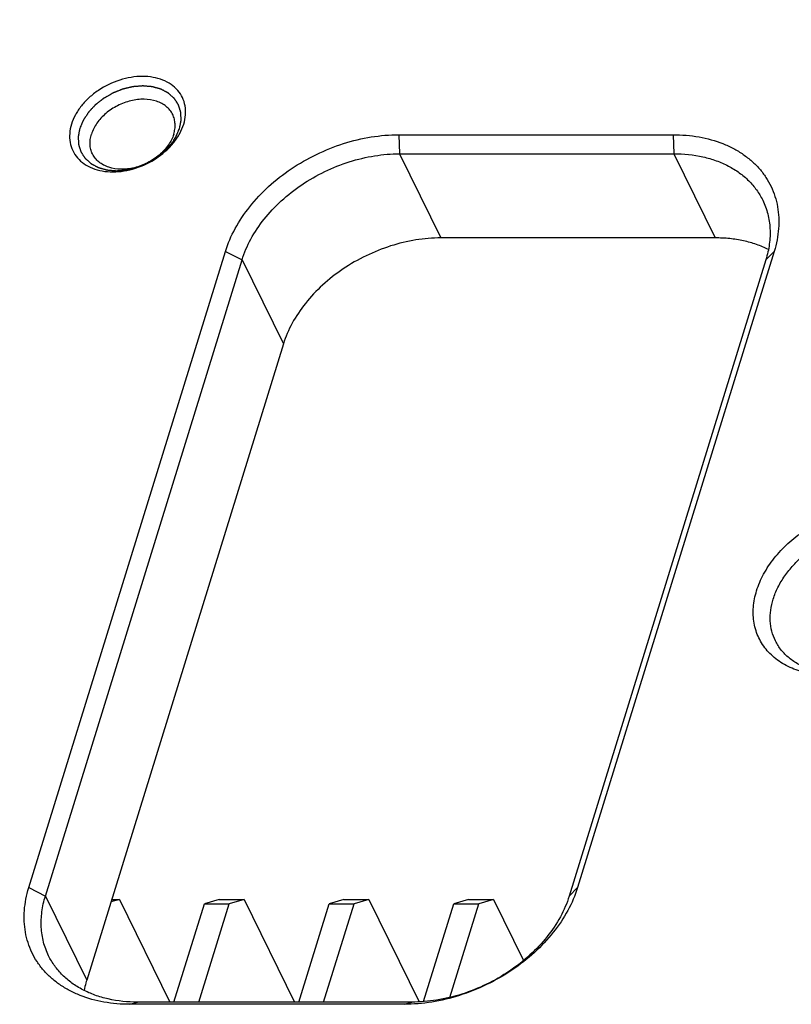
# Model space of a CAD drawing. Header units: millimetres. Extents: x 0 to 420, y 0 to 297.
# Tile 21 of 48: x 101 to 120, y 105 to 129. Entities that reach past the tile are written whole.
import ezdxf

# ---------------------------------------------------------------- set-up
doc = ezdxf.new("R2010")
doc.units = ezdxf.units.MM
doc.header["$LTSCALE"] = 23.1
doc.header["$PDMODE"] = 3
doc.header["$PDSIZE"] = 8
doc.layers.get('0').update_dxf_attribs({"linetype": 'CONTINUOUS'})
doc.layers.get('Defpoints').update_dxf_attribs({"linetype": 'CONTINUOUS'})
doc.layers.add('00_COMPONENTS', color=7, linetype='CONTINUOUS')
doc.layers.add('51__DRAFT_DIMS', color=7, linetype='CONTINUOUS')
doc.styles.get("Standard").update_dxf_attribs({"font": 'simfang.ttf'})
doc.dimstyles.new('DIMSTYLE_1', dxfattribs={"dimtxt": 4, "dimasz": 3, "dimexe": 2.5, "dimexo": 0.5, "dimgap": 1, "dimtad": 1, "dimlfac": 1.5, "dimdsep": 46, "dimtxsty": 'STANDARD', "dimblk": '_FILLED', "dimblk1": '_FILLED', "dimblk2": '_FILLED', "dimcen": 0.09, "dimclrt": 7, "dimazin": 2, "dimtp": 0.3, "dimtm": 0.3, "dimtfac": 1, "dimtofl": 0, "dimtmove": 0, "dimatfit": 3, "dimldrblk": '_FILLED', "dimfxl": 1, "dimtolj": 1, "dimarcsym": 0})

# ---------------------------------------------------------------- blocks, each defined once
blk = doc.blocks.new('_FILLED')
at = {"color": 0, "linetype": 'ByBlock'}
blk.add_solid([(0, 0), (-1, 0.1667), (-1, -0.1667)], dxfattribs=at)
blk = doc.blocks.new('*D9')
at = {"layer": '51__DRAFT_DIMS', "color": 0, "lineweight": -2}
for p, q in [((68.343, 126.514), (68.343, 149.048)), ((138.958, 126.514), (138.958, 149.048)), ((71.343, 146.548), (135.958, 146.548))]:
    blk.add_line(p, q, dxfattribs=at)
at = {"layer": 'Defpoints', "color": 0}
for p in [(138.958, 146.548), (68.343, 126.014), (138.958, 126.014)]:
    blk.add_point(p, dxfattribs=at)
at = {"layer": '51__DRAFT_DIMS', "color": 0, "linetype": 'ByBlock', "lineweight": -2, "xscale": 3, "yscale": 3, "zscale": 3, "rotation": 180}
blk.add_blockref('_FILLED', (68.343, 146.548), dxfattribs=at)
at = {"layer": '51__DRAFT_DIMS', "color": 0, "linetype": 'ByBlock', "lineweight": -2, "xscale": 3, "yscale": 3, "zscale": 3}
blk.add_blockref('_FILLED', (138.958, 146.548), dxfattribs=at)
at = {"layer": '51__DRAFT_DIMS', "color": 7, "insert": (103.65, 152.881), "char_height": 4, "attachment_point": 2, "line_spacing_factor": 0.9}
blk.add_mtext('\\A1;115{}{{\\H0.7x;}{}}', dxfattribs=at)
blk = doc.blocks.new('*D10')
at = {"layer": '51__DRAFT_DIMS', "color": 0, "lineweight": -2}
for p, q in [((82.138, 126.555), (82.138, 141.048)), ((125.121, 126.555), (125.121, 141.048)), ((85.138, 138.548), (122.121, 138.548))]:
    blk.add_line(p, q, dxfattribs=at)
at = {"layer": 'Defpoints', "color": 0}
for p in [(125.121, 138.548), (82.138, 126.055), (125.121, 126.055)]:
    blk.add_point(p, dxfattribs=at)
at = {"layer": '51__DRAFT_DIMS', "color": 0, "linetype": 'ByBlock', "lineweight": -2, "xscale": 3, "yscale": 3, "zscale": 3, "rotation": 180}
blk.add_blockref('_FILLED', (82.138, 138.548), dxfattribs=at)
at = {"layer": '51__DRAFT_DIMS', "color": 0, "linetype": 'ByBlock', "lineweight": -2, "xscale": 3, "yscale": 3, "zscale": 3}
blk.add_blockref('_FILLED', (125.121, 138.548), dxfattribs=at)
at = {"layer": '51__DRAFT_DIMS', "color": 7, "insert": (103.63, 144.881), "char_height": 4, "attachment_point": 2, "line_spacing_factor": 0.9}
blk.add_mtext('\\A1;70{}{{\\H0.7x;}{}}', dxfattribs=at)

msp = doc.modelspace()

# ---------------------------------------------------------------- linework, layer by layer
at = {"layer": '00_COMPONENTS', "color": 7}
for p, q in [((110.202, 126.0013), (110.223, 125.533)), ((110.202, 126.0013), (116.9564, 126.0013)), ((116.9564, 126.0013), (116.9774, 125.533)), ((110.223, 125.533), (111.2398, 123.461)), ((110.223, 125.533), (116.9774, 125.533)), ((116.9774, 125.533), (117.9942, 123.461)), ((117.9942, 123.461), (111.2398, 123.461)), ((101.0959, 107.4626), (105.9372, 123.1291)), ((101.5046, 107.2554), (106.3459, 122.9219)), ((105.9372, 123.1291), (106.3459, 122.9219)), ((106.3459, 122.9219), (107.3627, 120.8499)), ((119.2407, 122.9219), (114.3994, 107.2554)), ((119.4461, 123.1291), (114.6048, 107.4626)), ((119.4461, 123.1291), (119.2407, 122.9219)), ((107.3627, 120.8499), (102.5214, 105.1833)), ((101.0959, 107.4626), (101.5046, 107.2554)), ((114.6048, 107.4626), (114.3994, 107.2554)), ((101.5046, 107.2554), (102.5214, 105.1833)), ((103.3263, 107.1728), (103.1171, 107.111)), ((103.1362, 107.1728), (103.3263, 107.1728)), ((103.3263, 107.1728), (104.5671, 104.6443)), ((105.7824, 107.1728), (105.4177, 107.065)), ((105.7824, 107.1728), (106.3965, 107.1728)), ((106.3965, 107.1728), (106.0317, 107.065)), ((106.3965, 107.1728), (107.6373, 104.6443)), ((108.8527, 107.1728), (108.4879, 107.065)), ((108.8527, 107.1728), (109.4667, 107.1728)), ((109.4667, 107.1728), (109.102, 107.065)), ((109.4667, 107.1728), (110.7052, 104.649)), ((111.9229, 107.1728), (111.5581, 107.065)), ((111.9229, 107.1728), (112.5369, 107.1728)), ((112.5369, 107.1728), (112.1722, 107.065)), ((112.5369, 107.1728), (113.2756, 105.6676)), ((104.6696, 104.6443), (105.4177, 107.065)), ((105.2837, 104.6443), (106.0317, 107.065)), ((105.4177, 107.065), (106.0317, 107.065)), ((107.7399, 104.6443), (108.4879, 107.065)), ((108.3539, 104.6443), (109.102, 107.065)), ((108.4879, 107.065), (109.102, 107.065)), ((110.8136, 104.6558), (111.5581, 107.065)), ((111.4598, 104.7598), (112.1722, 107.065)), ((111.5581, 107.065), (112.1722, 107.065)), ((103.5855, 104.5904), (103.7679, 104.6443)), ((110.34, 104.5904), (103.5855, 104.5904)), ((110.5223, 104.6443), (103.7679, 104.6443)), ((110.34, 104.5904), (110.5223, 104.6443))]:
    msp.add_line(p, q, dxfattribs=at)
for points, knots in [([(104.9098, 126.2624), (104.9328, 126.3368), (104.9629, 126.4866), (104.9536, 126.7112), (104.8877, 126.9194), (104.7677, 127.1014), (104.5994, 127.2494), (104.3906, 127.3578), (104.15, 127.4236), (103.8866, 127.4449), (103.6102, 127.4213), (103.2364, 127.3312), (102.8823, 127.1599), (102.5789, 126.9228), (102.3878, 126.7203), (102.2396, 126.5002), (102.1712, 126.3417), (102.1466, 126.2624)], [0, 0, 0, 0, 0.0572968, 0.1114527, 0.1637888, 0.2160482, 0.2699927, 0.3269903, 0.3877821, 0.4524557, 0.5205418, 0.5911519, 0.7347841, 0.8055559, 0.8738927, 0.9388775, 1, 1, 1, 1]), ([(104.8072, 126.1588), (104.8104, 126.1757), (104.8153, 126.2011), (104.8219, 126.2349), (104.8268, 126.2602), (104.8309, 126.2814), (104.8342, 126.2983), (104.8366, 126.311), (104.8391, 126.3236), (104.8411, 126.3342), (104.8428, 126.3427), (104.8438, 126.3479), (104.8446, 126.3522), (104.8452, 126.3553), (104.8457, 126.358), (104.8461, 126.3598), (104.8463, 126.3609), (104.8465, 126.3617), (104.8464, 126.3624), (104.8464, 126.3635), (104.8463, 126.3652), (104.8462, 126.3678), (104.846, 126.3708), (104.8459, 126.3749), (104.8456, 126.38), (104.8452, 126.3881), (104.8448, 126.3983), (104.8442, 126.4105), (104.8437, 126.4227), (104.8429, 126.4389), (104.842, 126.4592), (104.841, 126.4796), (104.8403, 126.4958), (104.8397, 126.508), (104.8392, 126.5202), (104.8387, 126.5304), (104.8383, 126.5385), (104.8381, 126.5436), (104.8379, 126.5477), (104.8378, 126.5507), (104.8376, 126.5533), (104.8376, 126.555), (104.8375, 126.556), (104.8375, 126.5568), (104.8373, 126.5575), (104.837, 126.5585), (104.8364, 126.5601), (104.8357, 126.5624), (104.8348, 126.5652), (104.8336, 126.569), (104.8322, 126.5737), (104.8298, 126.5812), (104.8268, 126.5906), (104.8233, 126.6018), (104.8197, 126.6131), (104.815, 126.6281), (104.809, 126.6468), (104.8031, 126.6655), (104.7984, 126.6805), (104.7948, 126.6918), (104.7913, 126.703), (104.7883, 126.7124), (104.7859, 126.7199), (104.7844, 126.7246), (104.7832, 126.7284), (104.7824, 126.7312), (104.7816, 126.7335), (104.7811, 126.7352), (104.7808, 126.7361), (104.7806, 126.7368), (104.7802, 126.7374), (104.7796, 126.7383), (104.7787, 126.7397), (104.7773, 126.7418), (104.7757, 126.7443), (104.7735, 126.7477), (104.7707, 126.7518), (104.7664, 126.7585), (104.7609, 126.7669), (104.7544, 126.7769), (104.7478, 126.787), (104.7391, 126.8003), (104.7281, 126.8171), (104.7172, 126.8338), (104.7085, 126.8472), (104.7019, 126.8572), (104.6954, 126.8672), (104.6899, 126.8756), (104.6855, 126.8823), (104.6828, 126.8865), (104.6806, 126.8898), (104.679, 126.8923), (104.6776, 126.8944), (104.6766, 126.8959), (104.6761, 126.8967), (104.6757, 126.8974), (104.6751, 126.8978), (104.6744, 126.8985), (104.673, 126.8997), (104.6711, 126.9014), (104.6689, 126.9034), (104.6659, 126.9061), (104.6621, 126.9095), (104.656, 126.9149), (104.6485, 126.9216), (104.6394, 126.9297), (104.6303, 126.9378), (104.6182, 126.9485), (104.6031, 126.962), (104.5879, 126.9755), (104.5758, 126.9863), (104.5668, 126.9944), (104.5577, 127.0025), (104.5501, 127.0092), (104.5441, 127.0146), (104.5403, 127.018), (104.5373, 127.0207), (104.535, 127.0227), (104.5331, 127.0244), (104.5318, 127.0255), (104.531, 127.0262), (104.5305, 127.0268), (104.5297, 127.0271), (104.5288, 127.0276), (104.5271, 127.0285), (104.5248, 127.0297), (104.522, 127.0312), (104.5182, 127.0332), (104.5134, 127.0357), (104.5059, 127.0398), (104.4964, 127.0448), (104.4851, 127.0508), (104.4737, 127.0568), (104.4586, 127.0648), (104.4397, 127.0749), (104.4208, 127.0849), (104.4057, 127.0929), (104.3944, 127.099), (104.383, 127.105), (104.3736, 127.11), (104.366, 127.114), (104.3613, 127.1165), (104.3575, 127.1185), (104.3547, 127.12), (104.3523, 127.1213), (104.3507, 127.1222), (104.3497, 127.1227), (104.349, 127.1231), (104.3482, 127.1233), (104.3471, 127.1236), (104.3451, 127.1241), (104.3424, 127.1249), (104.3391, 127.1258), (104.3347, 127.1271), (104.3292, 127.1286), (104.3204, 127.1311), (104.3095, 127.1342), (104.2963, 127.1379), (104.2831, 127.1417), (104.2656, 127.1466), (104.2436, 127.1528), (104.2216, 127.159), (104.2041, 127.164), (104.1909, 127.1677), (104.1777, 127.1715), (104.1667, 127.1746), (104.158, 127.177), (104.1525, 127.1786), (104.1481, 127.1798), (104.1448, 127.1808), (104.142, 127.1815), (104.1401, 127.1821), (104.139, 127.1824), (104.1382, 127.1827), (104.1373, 127.1827), (104.1361, 127.1828), (104.1339, 127.183), (104.1308, 127.1833), (104.1271, 127.1836), (104.1222, 127.184), (104.116, 127.1846), (104.1062, 127.1854), (104.0939, 127.1865), (104.0791, 127.1878), (104.0643, 127.1891), (104.0446, 127.1908), (104.02, 127.1929), (103.9954, 127.1951), (103.9757, 127.1968), (103.9609, 127.1981), (103.9462, 127.1994), (103.9338, 127.2005), (103.924, 127.2013), (103.9178, 127.2018), (103.9129, 127.2023), (103.9092, 127.2026), (103.9061, 127.2029), (103.904, 127.2031), (103.9028, 127.2032), (103.9018, 127.2033), (103.9009, 127.2032), (103.8996, 127.2031), (103.8974, 127.2029), (103.8942, 127.2026), (103.8904, 127.2023), (103.8853, 127.2019), (103.8789, 127.2014), (103.8687, 127.2005), (103.856, 127.1995), (103.8407, 127.1983), (103.8254, 127.197), (103.805, 127.1954), (103.7795, 127.1933), (103.754, 127.1912), (103.7336, 127.1896), (103.7183, 127.1883), (103.703, 127.1871), (103.6903, 127.186), (103.6801, 127.1852), (103.6737, 127.1847), (103.6686, 127.1843), (103.6648, 127.184), (103.6616, 127.1837), (103.6594, 127.1835), (103.6581, 127.1834), (103.6572, 127.1834), (103.6562, 127.1831), (103.6549, 127.1828), (103.6526, 127.1823), (103.6494, 127.1815), (103.6455, 127.1806), (103.6404, 127.1794), (103.6339, 127.1778), (103.6236, 127.1754), (103.6107, 127.1723), (103.5952, 127.1686), (103.5798, 127.1649), (103.5591, 127.16), (103.5333, 127.1539), (103.5075, 127.1478), (103.4869, 127.1428), (103.4714, 127.1392), (103.4559, 127.1355), (103.443, 127.1324), (103.4327, 127.13), (103.4263, 127.1284), (103.4211, 127.1272), (103.4172, 127.1263), (103.414, 127.1255), (103.4117, 127.125), (103.4105, 127.1247), (103.4095, 127.1245), (103.4086, 127.1241), (103.4073, 127.1236), (103.4051, 127.1227), (103.402, 127.1214), (103.3982, 127.1199), (103.3932, 127.118), (103.3869, 127.1155), (103.3768, 127.1115), (103.3643, 127.1065), (103.3492, 127.1005), (103.3341, 127.0945), (103.314, 127.0866), (103.2889, 127.0766), (103.2638, 127.0666), (103.2437, 127.0586), (103.2286, 127.0527), (103.2135, 127.0467), (103.201, 127.0417), (103.1909, 127.0377), (103.1846, 127.0352), (103.1796, 127.0332), (103.1758, 127.0317), (103.1727, 127.0305), (103.1705, 127.0296), (103.1692, 127.0291), (103.1683, 127.0288), (103.1674, 127.0282), (103.1662, 127.0275), (103.1641, 127.0263), (103.1611, 127.0246), (103.1575, 127.0226), (103.1528, 127.0198), (103.1468, 127.0164), (103.1372, 127.0109), (103.1253, 127.0041), (103.111, 126.9959), (103.0966, 126.9877), (103.0775, 126.9767), (103.0536, 126.963), (103.0297, 126.9493), (103.0106, 126.9384), (102.9963, 126.9302), (102.9819, 126.922), (102.97, 126.9151), (102.9604, 126.9097), (102.9544, 126.9062), (102.9497, 126.9035), (102.9461, 126.9014), (102.9431, 126.8997), (102.941, 126.8985), (102.9398, 126.8978), (102.9389, 126.8974), (102.9381, 126.8967), (102.9371, 126.8959), (102.9353, 126.8945), (102.9326, 126.8924), (102.9295, 126.89), (102.9253, 126.8867), (102.9201, 126.8826), (102.9117, 126.876), (102.9013, 126.8678), (102.8887, 126.858), (102.8762, 126.8481), (102.8594, 126.835), (102.8385, 126.8186), (102.8176, 126.8022), (102.8009, 126.789), (102.7883, 126.7792), (102.7758, 126.7694), (102.7653, 126.7612), (102.7569, 126.7546), (102.7517, 126.7505), (102.7475, 126.7472), (102.7444, 126.7447), (102.7418, 126.7427), (102.7399, 126.7413), (102.7389, 126.7404), (102.7381, 126.7398), (102.7375, 126.7391), (102.7366, 126.7382), (102.735, 126.7365), (102.7328, 126.7342), (102.7302, 126.7314), (102.7267, 126.7277), (102.7223, 126.723), (102.7153, 126.7155), (102.7065, 126.7061), (102.6959, 126.6949), (102.6854, 126.6837), (102.6713, 126.6687), (102.6537, 126.65), (102.6361, 126.6313), (102.6221, 126.6163), (102.6115, 126.6051), (102.601, 126.5939), (102.5922, 126.5845), (102.5852, 126.577), (102.5808, 126.5723), (102.5772, 126.5686), (102.5746, 126.5658), (102.5724, 126.5635), (102.5709, 126.5618), (102.57, 126.5609), (102.5693, 126.5602), (102.5688, 126.5594), (102.5681, 126.5584), (102.567, 126.5566), (102.5653, 126.5541), (102.5632, 126.551), (102.5605, 126.547), (102.5571, 126.5419), (102.5517, 126.5338), (102.5449, 126.5236), (102.5368, 126.5114), (102.5286, 126.4993), (102.5178, 126.483), (102.5042, 126.4627), (102.4906, 126.4424), (102.4797, 126.4262), (102.4716, 126.414), (102.4635, 126.4018), (102.4567, 126.3916), (102.4512, 126.3835), (102.4478, 126.3784), (102.4451, 126.3744), (102.4431, 126.3713), (102.4414, 126.3688), (102.4402, 126.367), (102.4395, 126.366), (102.439, 126.3653), (102.4387, 126.3644), (102.4382, 126.3634), (102.4374, 126.3615), (102.4363, 126.3588), (102.4349, 126.3556), (102.4331, 126.3513), (102.4308, 126.3459), (102.4271, 126.3373), (102.4225, 126.3265), (102.417, 126.3136), (102.4115, 126.3007), (102.4042, 126.2835), (102.395, 126.262), (102.384, 126.2362), (102.3693, 126.2018), (102.3583, 126.176), (102.351, 126.1588)], [0, 0, 0, 0, 0.015625, 0.0234375, 0.03125, 0.0390625, 0.0429688, 0.046875, 0.0507812, 0.0546875, 0.0566406, 0.0585938, 0.0595703, 0.0605469, 0.0615234, 0.0620117, 0.0622559, 0.0625, 0.0627441, 0.0629883, 0.0634766, 0.0644531, 0.0654297, 0.0664062, 0.0683594, 0.0703125, 0.0742188, 0.078125, 0.0820312, 0.0859375, 0.09375, 0.1015625, 0.1054688, 0.109375, 0.1132812, 0.1171875, 0.1191406, 0.1210938, 0.1220703, 0.1230469, 0.1240234, 0.1245117, 0.1247559, 0.125, 0.1252441, 0.1254883, 0.1259766, 0.1269531, 0.1279297, 0.1289062, 0.1308594, 0.1328125, 0.1367188, 0.140625, 0.1445312, 0.1484375, 0.15625, 0.1640625, 0.1679688, 0.171875, 0.1757812, 0.1796875, 0.1816406, 0.1835938, 0.1845703, 0.1855469, 0.1865234, 0.1870117, 0.1872559, 0.1875, 0.1877441, 0.1879883, 0.1884766, 0.1894531, 0.1904297, 0.1914062, 0.1933594, 0.1953125, 0.1992188, 0.203125, 0.2070312, 0.2109375, 0.21875, 0.2265625, 0.2304688, 0.234375, 0.2382812, 0.2421875, 0.2441406, 0.2460938, 0.2470703, 0.2480469, 0.2490234, 0.2495117, 0.2497559, 0.25, 0.2502441, 0.2504883, 0.2509766, 0.2519531, 0.2529297, 0.2539062, 0.2558594, 0.2578125, 0.2617188, 0.265625, 0.2695312, 0.2734375, 0.28125, 0.2890625, 0.2929688, 0.296875, 0.3007812, 0.3046875, 0.3066406, 0.3085938, 0.3095703, 0.3105469, 0.3115234, 0.3120117, 0.3122559, 0.3125, 0.3127441, 0.3129883, 0.3134766, 0.3144531, 0.3154297, 0.3164062, 0.3183594, 0.3203125, 0.3242188, 0.328125, 0.3320312, 0.3359375, 0.34375, 0.3515625, 0.3554688, 0.359375, 0.3632812, 0.3671875, 0.3691406, 0.3710938, 0.3720703, 0.3730469, 0.3740234, 0.3745117, 0.3747559, 0.375, 0.3752441, 0.3754883, 0.3759766, 0.3769531, 0.3779297, 0.3789062, 0.3808594, 0.3828125, 0.3867188, 0.390625, 0.3945312, 0.3984375, 0.40625, 0.4140625, 0.4179688, 0.421875, 0.4257812, 0.4296875, 0.4316406, 0.4335938, 0.4345703, 0.4355469, 0.4365234, 0.4370117, 0.4372559, 0.4375, 0.4377441, 0.4379883, 0.4384766, 0.4394531, 0.4404297, 0.4414062, 0.4433594, 0.4453125, 0.4492188, 0.453125, 0.4570312, 0.4609375, 0.46875, 0.4765625, 0.4804688, 0.484375, 0.4882812, 0.4921875, 0.4941406, 0.4960938, 0.4970703, 0.4980469, 0.4990234, 0.4995117, 0.4997559, 0.5, 0.5002441, 0.5004883, 0.5009766, 0.5019531, 0.5029297, 0.5039062, 0.5058594, 0.5078125, 0.5117188, 0.515625, 0.5195312, 0.5234375, 0.53125, 0.5390625, 0.5429688, 0.546875, 0.5507812, 0.5546875, 0.5566406, 0.5585938, 0.5595703, 0.5605469, 0.5615234, 0.5620117, 0.5622559, 0.5625, 0.5627441, 0.5629883, 0.5634766, 0.5644531, 0.5654297, 0.5664062, 0.5683594, 0.5703125, 0.5742188, 0.578125, 0.5820312, 0.5859375, 0.59375, 0.6015625, 0.6054688, 0.609375, 0.6132812, 0.6171875, 0.6191406, 0.6210938, 0.6220703, 0.6230469, 0.6240234, 0.6245117, 0.6247559, 0.625, 0.6252441, 0.6254883, 0.6259766, 0.6269531, 0.6279297, 0.6289062, 0.6308594, 0.6328125, 0.6367188, 0.640625, 0.6445312, 0.6484375, 0.65625, 0.6640625, 0.6679688, 0.671875, 0.6757812, 0.6796875, 0.6816406, 0.6835938, 0.6845703, 0.6855469, 0.6865234, 0.6870117, 0.6872559, 0.6875, 0.6877441, 0.6879883, 0.6884766, 0.6894531, 0.6904297, 0.6914062, 0.6933594, 0.6953125, 0.6992188, 0.703125, 0.7070312, 0.7109375, 0.71875, 0.7265625, 0.7304688, 0.734375, 0.7382812, 0.7421875, 0.7441406, 0.7460938, 0.7470703, 0.7480469, 0.7490234, 0.7495117, 0.7497559, 0.75, 0.7502441, 0.7504883, 0.7509766, 0.7519531, 0.7529297, 0.7539062, 0.7558594, 0.7578125, 0.7617188, 0.765625, 0.7695312, 0.7734375, 0.78125, 0.7890625, 0.7929688, 0.796875, 0.8007812, 0.8046875, 0.8066406, 0.8085938, 0.8095703, 0.8105469, 0.8115234, 0.8120117, 0.8122559, 0.8125, 0.8127441, 0.8129883, 0.8134766, 0.8144531, 0.8154297, 0.8164062, 0.8183594, 0.8203125, 0.8242188, 0.828125, 0.8320312, 0.8359375, 0.84375, 0.8515625, 0.8554688, 0.859375, 0.8632812, 0.8671875, 0.8691406, 0.8710938, 0.8720703, 0.8730469, 0.8740234, 0.8745117, 0.8747559, 0.875, 0.8752441, 0.8754883, 0.8759766, 0.8769531, 0.8779297, 0.8789062, 0.8808594, 0.8828125, 0.8867188, 0.890625, 0.8945312, 0.8984375, 0.90625, 0.9140625, 0.9179688, 0.921875, 0.9257812, 0.9296875, 0.9316406, 0.9335938, 0.9345703, 0.9355469, 0.9365234, 0.9370117, 0.9372559, 0.9375, 0.9377441, 0.9379883, 0.9384766, 0.9394531, 0.9404297, 0.9414062, 0.9433594, 0.9453125, 0.9492188, 0.953125, 0.9570312, 0.9609375, 0.96875, 0.9765625, 0.984375, 1, 1, 1, 1]), ([(104.6378, 126.4984), (104.6192, 126.5362), (104.5729, 126.6088), (104.4804, 126.7014), (104.3669, 126.7763), (104.1877, 126.8517), (103.9831, 126.8816), (103.7707, 126.8703), (103.5474, 126.8299), (103.2759, 126.7285), (103.0342, 126.5693), (102.8712, 126.4132), (102.7389, 126.2495), (102.6667, 126.1096), (102.6371, 126.0138)], [0, 0, 0, 0, 0.0507461, 0.1026299, 0.156609, 0.2133398, 0.3356261, 0.4012077, 0.4690088, 0.6081778, 0.7469379, 0.8142557, 0.8792088, 1, 1, 1, 1]), ([(104.6634, 126.0138), (104.6763, 126.0556), (104.6953, 126.1395), (104.701, 126.266), (104.683, 126.3872), (104.6552, 126.4628), (104.6378, 126.4984)], [0, 0, 0, 0, 0.264426, 0.5170839, 0.7609157, 1, 1, 1, 1]), ([(102.1466, 126.2624), (102.1237, 126.1881), (102.0936, 126.0382), (102.1029, 125.8136), (102.1688, 125.6055), (102.2888, 125.4234), (102.4571, 125.2755), (102.6658, 125.167), (102.9065, 125.1012), (103.1698, 125.0799), (103.4463, 125.1035), (103.8201, 125.1936), (104.1742, 125.3649), (104.4776, 125.6021), (104.6687, 125.8045), (104.8168, 126.0246), (104.8853, 126.1831), (104.9098, 126.2624)], [0, 0, 0, 0, 0.0572968, 0.1114527, 0.1637888, 0.2160482, 0.2699927, 0.3269903, 0.3877821, 0.4524557, 0.5205418, 0.5911519, 0.7347841, 0.8055559, 0.8738927, 0.9388775, 1, 1, 1, 1]), ([(102.351, 126.1588), (102.3477, 126.1419), (102.3428, 126.1165), (102.3363, 126.0827), (102.3313, 126.0574), (102.3273, 126.0362), (102.324, 126.0193), (102.3215, 126.0067), (102.3191, 125.994), (102.317, 125.9834), (102.3154, 125.975), (102.3144, 125.9697), (102.3135, 125.9655), (102.3129, 125.9623), (102.3124, 125.9596), (102.312, 125.9578), (102.3119, 125.9567), (102.3116, 125.9559), (102.3117, 125.9552), (102.3118, 125.9542), (102.3119, 125.9524), (102.312, 125.9498), (102.3121, 125.9468), (102.3123, 125.9427), (102.3125, 125.9376), (102.3129, 125.9295), (102.3134, 125.9194), (102.3139, 125.9072), (102.3145, 125.895), (102.3152, 125.8787), (102.3162, 125.8584), (102.3171, 125.838), (102.3179, 125.8218), (102.3184, 125.8096), (102.319, 125.7974), (102.3195, 125.7872), (102.3198, 125.7791), (102.3201, 125.774), (102.3202, 125.77), (102.3204, 125.7669), (102.3205, 125.7644), (102.3206, 125.7626), (102.3206, 125.7616), (102.3206, 125.7608), (102.3209, 125.7601), (102.3212, 125.7592), (102.3217, 125.7575), (102.3224, 125.7552), (102.3233, 125.7524), (102.3245, 125.7486), (102.326, 125.7439), (102.3284, 125.7364), (102.3313, 125.7271), (102.3349, 125.7158), (102.3384, 125.7046), (102.3432, 125.6896), (102.3491, 125.6708), (102.355, 125.6521), (102.3598, 125.6371), (102.3633, 125.6258), (102.3669, 125.6146), (102.3699, 125.6052), (102.3722, 125.5977), (102.3737, 125.593), (102.3749, 125.5893), (102.3758, 125.5864), (102.3765, 125.5841), (102.377, 125.5825), (102.3774, 125.5815), (102.3775, 125.5808), (102.378, 125.5802), (102.3785, 125.5794), (102.3795, 125.5779), (102.3808, 125.5758), (102.3825, 125.5733), (102.3847, 125.57), (102.3874, 125.5658), (102.3918, 125.5591), (102.3972, 125.5507), (102.4038, 125.5407), (102.4104, 125.5307), (102.4191, 125.5173), (102.43, 125.5006), (102.4409, 125.4838), (102.4497, 125.4704), (102.4562, 125.4604), (102.4628, 125.4504), (102.4683, 125.442), (102.4726, 125.4353), (102.4754, 125.4311), (102.4776, 125.4278), (102.4792, 125.4253), (102.4806, 125.4232), (102.4815, 125.4217), (102.4821, 125.4209), (102.4824, 125.4202), (102.483, 125.4198), (102.4838, 125.4191), (102.4851, 125.4179), (102.487, 125.4162), (102.4893, 125.4142), (102.4923, 125.4115), (102.4961, 125.4081), (102.5021, 125.4028), (102.5097, 125.396), (102.5188, 125.3879), (102.5279, 125.3798), (102.54, 125.3691), (102.5551, 125.3556), (102.5702, 125.3421), (102.5823, 125.3313), (102.5914, 125.3232), (102.6005, 125.3152), (102.608, 125.3084), (102.6141, 125.303), (102.6179, 125.2997), (102.6209, 125.297), (102.6232, 125.2949), (102.6251, 125.2933), (102.6264, 125.2921), (102.6271, 125.2914), (102.6277, 125.2909), (102.6284, 125.2905), (102.6293, 125.29), (102.631, 125.2891), (102.6334, 125.2879), (102.6362, 125.2864), (102.64, 125.2844), (102.6447, 125.2819), (102.6523, 125.2779), (102.6617, 125.2728), (102.6731, 125.2668), (102.6844, 125.2608), (102.6995, 125.2528), (102.7184, 125.2427), (102.7373, 125.2327), (102.7525, 125.2247), (102.7638, 125.2187), (102.7751, 125.2126), (102.7846, 125.2076), (102.7921, 125.2036), (102.7969, 125.2011), (102.8007, 125.1991), (102.8035, 125.1976), (102.8059, 125.1963), (102.8075, 125.1954), (102.8085, 125.195), (102.8091, 125.1945), (102.81, 125.1944), (102.8111, 125.194), (102.813, 125.1935), (102.8157, 125.1927), (102.819, 125.1918), (102.8234, 125.1905), (102.8289, 125.189), (102.8377, 125.1865), (102.8487, 125.1834), (102.8619, 125.1797), (102.875, 125.1759), (102.8926, 125.171), (102.9146, 125.1648), (102.9365, 125.1586), (102.9541, 125.1536), (102.9673, 125.1499), (102.9804, 125.1462), (102.9914, 125.143), (103.0002, 125.1406), (103.0057, 125.139), (103.0101, 125.1378), (103.0134, 125.1368), (103.0161, 125.1361), (103.018, 125.1355), (103.0191, 125.1352), (103.0199, 125.1349), (103.0209, 125.1349), (103.0221, 125.1348), (103.0243, 125.1346), (103.0273, 125.1343), (103.031, 125.134), (103.036, 125.1336), (103.0421, 125.133), (103.052, 125.1322), (103.0643, 125.1311), (103.079, 125.1298), (103.0938, 125.1285), (103.1135, 125.1268), (103.1381, 125.1247), (103.1628, 125.1225), (103.1825, 125.1208), (103.1972, 125.1195), (103.212, 125.1182), (103.2243, 125.1172), (103.2342, 125.1163), (103.2403, 125.1158), (103.2452, 125.1153), (103.2489, 125.115), (103.252, 125.1148), (103.2542, 125.1146), (103.2554, 125.1145), (103.2563, 125.1143), (103.2573, 125.1145), (103.2586, 125.1145), (103.2608, 125.1147), (103.264, 125.115), (103.2678, 125.1153), (103.2729, 125.1157), (103.2793, 125.1162), (103.2895, 125.1171), (103.3022, 125.1181), (103.3175, 125.1193), (103.3328, 125.1206), (103.3532, 125.1222), (103.3787, 125.1243), (103.4042, 125.1264), (103.4245, 125.128), (103.4398, 125.1293), (103.4551, 125.1305), (103.4679, 125.1316), (103.4781, 125.1324), (103.4844, 125.1329), (103.4895, 125.1333), (103.4934, 125.1336), (103.4965, 125.1339), (103.4988, 125.1341), (103.5, 125.1342), (103.501, 125.1342), (103.502, 125.1345), (103.5033, 125.1348), (103.5055, 125.1353), (103.5087, 125.1361), (103.5126, 125.137), (103.5178, 125.1383), (103.5242, 125.1398), (103.5345, 125.1422), (103.5474, 125.1453), (103.5629, 125.149), (103.5784, 125.1527), (103.599, 125.1576), (103.6248, 125.1637), (103.6506, 125.1699), (103.6713, 125.1748), (103.6867, 125.1784), (103.7022, 125.1821), (103.7151, 125.1852), (103.7254, 125.1877), (103.7319, 125.1892), (103.7371, 125.1904), (103.7409, 125.1913), (103.7441, 125.1921), (103.7464, 125.1926), (103.7477, 125.193), (103.7487, 125.1931), (103.7496, 125.1936), (103.7509, 125.194), (103.7531, 125.1949), (103.7562, 125.1962), (103.76, 125.1977), (103.765, 125.1997), (103.7713, 125.2021), (103.7813, 125.2061), (103.7939, 125.2111), (103.809, 125.2171), (103.824, 125.2231), (103.8441, 125.2311), (103.8693, 125.241), (103.8944, 125.251), (103.9145, 125.259), (103.9296, 125.2649), (103.9446, 125.2709), (103.9572, 125.2759), (103.9672, 125.2799), (103.9735, 125.2824), (103.9786, 125.2844), (103.9823, 125.2859), (103.9855, 125.2871), (103.9877, 125.288), (103.9889, 125.2885), (103.9899, 125.2888), (103.9907, 125.2894), (103.9919, 125.2901), (103.994, 125.2913), (103.997, 125.293), (104.0006, 125.295), (104.0054, 125.2978), (104.0114, 125.3012), (104.0209, 125.3067), (104.0329, 125.3135), (104.0472, 125.3217), (104.0615, 125.3299), (104.0807, 125.3409), (104.1045, 125.3546), (104.1284, 125.3683), (104.1476, 125.3792), (104.1619, 125.3874), (104.1762, 125.3956), (104.1882, 125.4025), (104.1977, 125.408), (104.2037, 125.4114), (104.2085, 125.4141), (104.2121, 125.4162), (104.2151, 125.4179), (104.2172, 125.4191), (104.2183, 125.4198), (104.2193, 125.4202), (104.22, 125.4209), (104.2211, 125.4217), (104.2229, 125.4232), (104.2255, 125.4252), (104.2287, 125.4277), (104.2328, 125.4309), (104.2381, 125.435), (104.2464, 125.4416), (104.2569, 125.4498), (104.2694, 125.4597), (104.282, 125.4695), (104.2987, 125.4826), (104.3196, 125.499), (104.3406, 125.5154), (104.3573, 125.5286), (104.3698, 125.5384), (104.3824, 125.5483), (104.3929, 125.5565), (104.4012, 125.563), (104.4064, 125.5671), (104.4106, 125.5704), (104.4138, 125.5729), (104.4164, 125.5749), (104.4182, 125.5764), (104.4193, 125.5772), (104.4201, 125.5778), (104.4207, 125.5785), (104.4216, 125.5794), (104.4231, 125.5811), (104.4253, 125.5834), (104.428, 125.5862), (104.4315, 125.59), (104.4359, 125.5946), (104.4429, 125.6021), (104.4517, 125.6115), (104.4622, 125.6227), (104.4728, 125.6339), (104.4869, 125.6489), (104.5044, 125.6676), (104.522, 125.6863), (104.5361, 125.7013), (104.5466, 125.7125), (104.5572, 125.7238), (104.566, 125.7331), (104.573, 125.7406), (104.5774, 125.7453), (104.5809, 125.749), (104.5835, 125.7518), (104.5857, 125.7542), (104.5873, 125.7558), (104.5882, 125.7567), (104.5889, 125.7574), (104.5893, 125.7582), (104.59, 125.7592), (104.5912, 125.761), (104.5929, 125.7635), (104.5949, 125.7666), (104.5976, 125.7706), (104.601, 125.7757), (104.6065, 125.7838), (104.6133, 125.794), (104.6214, 125.8062), (104.6295, 125.8184), (104.6404, 125.8346), (104.654, 125.8549), (104.6676, 125.8752), (104.6784, 125.8915), (104.6866, 125.9036), (104.6947, 125.9158), (104.7015, 125.926), (104.7069, 125.9341), (104.7103, 125.9392), (104.713, 125.9432), (104.7151, 125.9463), (104.7168, 125.9488), (104.718, 125.9506), (104.7186, 125.9516), (104.7192, 125.9524), (104.7195, 125.9532), (104.7199, 125.9542), (104.7207, 125.9561), (104.7219, 125.9588), (104.7233, 125.962), (104.7251, 125.9663), (104.7274, 125.9717), (104.7311, 125.9803), (104.7356, 125.9911), (104.7411, 126.004), (104.7466, 126.0169), (104.754, 126.0341), (104.7631, 126.0556), (104.7741, 126.0814), (104.7888, 126.1158), (104.7998, 126.1416), (104.8072, 126.1588)], [0, 0, 0, 0, 0.015625, 0.0234375, 0.03125, 0.0390625, 0.0429688, 0.046875, 0.0507812, 0.0546875, 0.0566406, 0.0585938, 0.0595703, 0.0605469, 0.0615234, 0.0620117, 0.0622559, 0.0625, 0.0627441, 0.0629883, 0.0634766, 0.0644531, 0.0654297, 0.0664062, 0.0683594, 0.0703125, 0.0742188, 0.078125, 0.0820312, 0.0859375, 0.09375, 0.1015625, 0.1054688, 0.109375, 0.1132812, 0.1171875, 0.1191406, 0.1210938, 0.1220703, 0.1230469, 0.1240234, 0.1245117, 0.1247559, 0.125, 0.1252441, 0.1254883, 0.1259766, 0.1269531, 0.1279297, 0.1289062, 0.1308594, 0.1328125, 0.1367188, 0.140625, 0.1445312, 0.1484375, 0.15625, 0.1640625, 0.1679688, 0.171875, 0.1757812, 0.1796875, 0.1816406, 0.1835938, 0.1845703, 0.1855469, 0.1865234, 0.1870117, 0.1872559, 0.1875, 0.1877441, 0.1879883, 0.1884766, 0.1894531, 0.1904297, 0.1914062, 0.1933594, 0.1953125, 0.1992188, 0.203125, 0.2070312, 0.2109375, 0.21875, 0.2265625, 0.2304688, 0.234375, 0.2382812, 0.2421875, 0.2441406, 0.2460938, 0.2470703, 0.2480469, 0.2490234, 0.2495117, 0.2497559, 0.25, 0.2502441, 0.2504883, 0.2509766, 0.2519531, 0.2529297, 0.2539062, 0.2558594, 0.2578125, 0.2617188, 0.265625, 0.2695312, 0.2734375, 0.28125, 0.2890625, 0.2929688, 0.296875, 0.3007812, 0.3046875, 0.3066406, 0.3085938, 0.3095703, 0.3105469, 0.3115234, 0.3120117, 0.3122559, 0.3125, 0.3127441, 0.3129883, 0.3134766, 0.3144531, 0.3154297, 0.3164062, 0.3183594, 0.3203125, 0.3242188, 0.328125, 0.3320312, 0.3359375, 0.34375, 0.3515625, 0.3554688, 0.359375, 0.3632812, 0.3671875, 0.3691406, 0.3710938, 0.3720703, 0.3730469, 0.3740234, 0.3745117, 0.3747559, 0.375, 0.3752441, 0.3754883, 0.3759766, 0.3769531, 0.3779297, 0.3789062, 0.3808594, 0.3828125, 0.3867188, 0.390625, 0.3945312, 0.3984375, 0.40625, 0.4140625, 0.4179688, 0.421875, 0.4257812, 0.4296875, 0.4316406, 0.4335938, 0.4345703, 0.4355469, 0.4365234, 0.4370117, 0.4372559, 0.4375, 0.4377441, 0.4379883, 0.4384766, 0.4394531, 0.4404297, 0.4414062, 0.4433594, 0.4453125, 0.4492188, 0.453125, 0.4570312, 0.4609375, 0.46875, 0.4765625, 0.4804688, 0.484375, 0.4882812, 0.4921875, 0.4941406, 0.4960938, 0.4970703, 0.4980469, 0.4990234, 0.4995117, 0.4997559, 0.5, 0.5002441, 0.5004883, 0.5009766, 0.5019531, 0.5029297, 0.5039062, 0.5058594, 0.5078125, 0.5117188, 0.515625, 0.5195312, 0.5234375, 0.53125, 0.5390625, 0.5429688, 0.546875, 0.5507812, 0.5546875, 0.5566406, 0.5585938, 0.5595703, 0.5605469, 0.5615234, 0.5620117, 0.5622559, 0.5625, 0.5627441, 0.5629883, 0.5634766, 0.5644531, 0.5654297, 0.5664062, 0.5683594, 0.5703125, 0.5742188, 0.578125, 0.5820312, 0.5859375, 0.59375, 0.6015625, 0.6054688, 0.609375, 0.6132812, 0.6171875, 0.6191406, 0.6210938, 0.6220703, 0.6230469, 0.6240234, 0.6245117, 0.6247559, 0.625, 0.6252441, 0.6254883, 0.6259766, 0.6269531, 0.6279297, 0.6289062, 0.6308594, 0.6328125, 0.6367188, 0.640625, 0.6445312, 0.6484375, 0.65625, 0.6640625, 0.6679688, 0.671875, 0.6757812, 0.6796875, 0.6816406, 0.6835938, 0.6845703, 0.6855469, 0.6865234, 0.6870117, 0.6872559, 0.6875, 0.6877441, 0.6879883, 0.6884766, 0.6894531, 0.6904297, 0.6914062, 0.6933594, 0.6953125, 0.6992188, 0.703125, 0.7070312, 0.7109375, 0.71875, 0.7265625, 0.7304688, 0.734375, 0.7382812, 0.7421875, 0.7441406, 0.7460938, 0.7470703, 0.7480469, 0.7490234, 0.7495117, 0.7497559, 0.75, 0.7502441, 0.7504883, 0.7509766, 0.7519531, 0.7529297, 0.7539062, 0.7558594, 0.7578125, 0.7617188, 0.765625, 0.7695312, 0.7734375, 0.78125, 0.7890625, 0.7929688, 0.796875, 0.8007812, 0.8046875, 0.8066406, 0.8085938, 0.8095703, 0.8105469, 0.8115234, 0.8120117, 0.8122559, 0.8125, 0.8127441, 0.8129883, 0.8134766, 0.8144531, 0.8154297, 0.8164062, 0.8183594, 0.8203125, 0.8242188, 0.828125, 0.8320312, 0.8359375, 0.84375, 0.8515625, 0.8554688, 0.859375, 0.8632812, 0.8671875, 0.8691406, 0.8710938, 0.8720703, 0.8730469, 0.8740234, 0.8745117, 0.8747559, 0.875, 0.8752441, 0.8754883, 0.8759766, 0.8769531, 0.8779297, 0.8789062, 0.8808594, 0.8828125, 0.8867188, 0.890625, 0.8945312, 0.8984375, 0.90625, 0.9140625, 0.9179688, 0.921875, 0.9257812, 0.9296875, 0.9316406, 0.9335938, 0.9345703, 0.9355469, 0.9365234, 0.9370117, 0.9372559, 0.9375, 0.9377441, 0.9379883, 0.9384766, 0.9394531, 0.9404297, 0.9414062, 0.9433594, 0.9453125, 0.9492188, 0.953125, 0.9570312, 0.9609375, 0.96875, 0.9765625, 0.984375, 1, 1, 1, 1]), ([(102.6627, 125.5292), (102.6453, 125.5647), (102.6175, 125.6403), (102.5995, 125.7615), (102.6052, 125.888), (102.6242, 125.972), (102.6371, 126.0138)], [0, 0, 0, 0, 0.2390843, 0.4829161, 0.735574, 1, 1, 1, 1]), ([(104.6634, 126.0138), (104.6338, 125.9179), (104.5616, 125.778), (104.4293, 125.6143), (104.2663, 125.4582), (104.0246, 125.299), (103.7531, 125.1976), (103.5298, 125.1572), (103.3174, 125.146), (103.1128, 125.1759), (102.9336, 125.2513), (102.8201, 125.3261), (102.7276, 125.4188), (102.6813, 125.4913), (102.6627, 125.5292)], [0, 0, 0, 0, 0.1207912, 0.1857443, 0.2530621, 0.3918222, 0.5309912, 0.5987923, 0.6643739, 0.7866602, 0.843391, 0.8973701, 0.9492539, 1, 1, 1, 1]), ([(105.9372, 123.1291), (105.9971, 123.323), (106.1645, 123.7103), (106.5267, 124.2484), (106.9937, 124.7432), (107.548, 125.1765), (108.1686, 125.5323), (108.8326, 125.7975), (109.5148, 125.962), (109.9759, 126.0013), (110.202, 126.0013)], [0, 0, 0, 0, 0.1115566, 0.2301621, 0.3548856, 0.4840531, 0.6155081, 0.7468615, 0.875734, 1, 1, 1, 1]), ([(116.9564, 126.0013), (117.1712, 126.0013), (117.5888, 125.9676), (118.0869, 125.8313), (118.4436, 125.6683), (118.6842, 125.5233), (118.8997, 125.355), (119.088, 125.1649), (119.2471, 124.955), (119.3754, 124.7273), (119.4716, 124.4841), (119.5347, 124.2277), (119.5641, 123.961), (119.5597, 123.6864), (119.5215, 123.4067), (119.4747, 123.2215), (119.4461, 123.1291)], [0, 0, 0, 0, 0.1427385, 0.2769094, 0.3408842, 0.4029095, 0.4632369, 0.5222075, 0.58024, 0.6378102, 0.695423, 0.7535809, 0.8127519, 0.8733427, 0.9356799, 1, 1, 1, 1]), ([(106.3459, 122.9219), (106.4004, 123.0982), (106.5526, 123.4503), (106.8818, 123.9394), (107.3064, 124.3893), (107.8102, 124.7832), (108.3745, 125.1067), (108.978, 125.3477), (109.5983, 125.4973), (110.0175, 125.533), (110.223, 125.533)], [0, 0, 0, 0, 0.1115566, 0.2301621, 0.3548856, 0.4840531, 0.6155081, 0.7468615, 0.875734, 1, 1, 1, 1]), ([(116.9774, 125.533), (117.2175, 125.533), (117.5732, 125.4977), (118.0185, 125.3692), (118.3197, 125.2383), (118.5893, 125.0728), (118.8234, 124.8749), (119.0181, 124.6475), (119.12, 124.478), (119.163, 124.3904)], [0, 0, 0, 0, 0.2773896, 0.4084952, 0.5344231, 0.6556036, 0.7728147, 0.8871598, 1, 1, 1, 1]), ([(119.163, 124.3904), (119.2158, 124.2827), (119.3, 124.0535), (119.3545, 123.6863), (119.3373, 123.3029), (119.2799, 123.0486), (119.2407, 122.9219)], [0, 0, 0, 0, 0.2390843, 0.4829163, 0.7355752, 1, 1, 1, 1]), ([(111.2398, 123.461), (111.0343, 123.461), (110.6151, 123.4253), (109.9949, 123.2757), (109.3913, 123.0346), (108.827, 122.7111), (108.3232, 122.3172), (107.8986, 121.8674), (107.5694, 121.3782), (107.4172, 121.0261), (107.3627, 120.8499)], [0, 0, 0, 0, 0.124266, 0.2531385, 0.3844919, 0.5159469, 0.6451144, 0.7698379, 0.8884434, 1, 1, 1, 1]), ([(119.3043, 123.1743), (119.2093, 123.222), (119.0086, 123.3062), (118.6883, 123.3956), (118.3473, 123.4494), (118.1133, 123.461), (117.9942, 123.461)], [0, 0, 0, 0, 0.2358656, 0.4811565, 0.7359982, 1, 1, 1, 1]), ([(119.0132, 114.7736), (119.0568, 114.9146), (119.1785, 115.1963), (119.4419, 115.5876), (119.7816, 115.9475), (120.1847, 116.2626), (120.6361, 116.5214), (121.1189, 116.7143), (121.6152, 116.8339), (122.1065, 116.8758), (122.5747, 116.8379), (123.0025, 116.7211), (123.3163, 116.5579), (123.5281, 116.3924), (123.6651, 116.2542), (123.7808, 116.1016), (123.8741, 115.9359), (123.9441, 115.759), (123.9899, 115.5726), (124.0113, 115.3786), (124.007, 115.1087), (123.9664, 114.9058), (123.9255, 114.7736)], [0, 0, 0, 0, 0.0610728, 0.1260045, 0.1942856, 0.2649997, 0.336966, 0.4088767, 0.4794293, 0.5474599, 0.6120808, 0.672823, 0.7297742, 0.7570858, 0.7837831, 0.8100557, 0.836119, 0.8622016, 0.888531, 0.915319, 0.9427499, 1, 1, 1, 1]), ([(119.4219, 114.5664), (119.4526, 114.6658), (119.5336, 114.8645), (119.7028, 115.1465), (119.9185, 115.4138), (120.2642, 115.7447), (120.6749, 116.0152), (121.1244, 116.2122), (121.4742, 116.3196), (121.8265, 116.3833), (122.1727, 116.4016), (122.5042, 116.374), (122.813, 116.3009), (123.0913, 116.1838), (123.3319, 116.0251), (123.5283, 115.8285), (123.6264, 115.6746), (123.6657, 115.5943)], [0, 0, 0, 0, 0.0589808, 0.1210358, 0.1859281, 0.2531829, 0.391813, 0.4618181, 0.5310856, 0.5988232, 0.6643434, 0.7271225, 0.78686, 0.8435376, 0.8974662, 0.9493015, 1, 1, 1, 1]), ([(123.9255, 114.7736), (123.8819, 114.6326), (123.7602, 114.3509), (123.4968, 113.9596), (123.1571, 113.5997), (122.754, 113.2846), (122.3027, 113.0258), (121.8198, 112.833), (121.3235, 112.7133), (120.8322, 112.6714), (120.364, 112.7093), (119.9363, 112.8261), (119.6224, 112.9894), (119.4106, 113.1548), (119.2736, 113.293), (119.1579, 113.4457), (119.0646, 113.6113), (118.9947, 113.7882), (118.9488, 113.9746), (118.9274, 114.1686), (118.9317, 114.4385), (118.9723, 114.6414), (119.0132, 114.7736)], [0, 0, 0, 0, 0.0610728, 0.1260045, 0.1942856, 0.2649997, 0.336966, 0.4088767, 0.4794293, 0.5474599, 0.6120808, 0.672823, 0.7297742, 0.7570858, 0.7837831, 0.8100557, 0.836119, 0.8622016, 0.888531, 0.915319, 0.9427499, 1, 1, 1, 1]), ([(119.4763, 113.5385), (119.4394, 113.6138), (119.3804, 113.7743), (119.3423, 114.0313), (119.3543, 114.2997), (119.3945, 114.4777), (119.4219, 114.5664)], [0, 0, 0, 0, 0.2390843, 0.4829163, 0.7355752, 1, 1, 1, 1]), ([(123.7202, 114.5664), (123.6895, 114.467), (123.6085, 114.2684), (123.4393, 113.9863), (123.2235, 113.719), (122.8779, 113.3881), (122.4672, 113.1176), (122.0177, 112.9206), (121.6679, 112.8132), (121.3156, 112.7495), (120.9694, 112.7312), (120.6378, 112.7588), (120.3291, 112.8319), (120.0508, 112.949), (119.8102, 113.1077), (119.6138, 113.3043), (119.5157, 113.4582), (119.4763, 113.5385)], [0, 0, 0, 0, 0.0589808, 0.1210358, 0.1859281, 0.2531829, 0.391813, 0.4618181, 0.5310856, 0.5988232, 0.6643434, 0.7271225, 0.78686, 0.8435376, 0.8974662, 0.9493015, 1, 1, 1, 1]), ([(103.5855, 104.5904), (103.3708, 104.5904), (102.9532, 104.624), (102.455, 104.7603), (102.0984, 104.9234), (101.8578, 105.0684), (101.6422, 105.2367), (101.4539, 105.4267), (101.2948, 105.6366), (101.1665, 105.8644), (101.0704, 106.1076), (101.0073, 106.3639), (100.9779, 106.6307), (100.9823, 106.9053), (101.0204, 107.185), (101.0673, 107.3701), (101.0959, 107.4626)], [0, 0, 0, 0, 0.1427385, 0.2769094, 0.3408842, 0.4029095, 0.4632369, 0.5222075, 0.58024, 0.6378102, 0.695423, 0.7535809, 0.8127519, 0.8733427, 0.9356799, 1, 1, 1, 1]), ([(114.6048, 107.4626), (114.5448, 107.2687), (114.3774, 106.8813), (114.0153, 106.3433), (113.5482, 105.8484), (112.994, 105.4152), (112.3733, 105.0593), (111.7094, 104.7942), (111.0272, 104.6296), (110.566, 104.5904), (110.34, 104.5904)], [0, 0, 0, 0, 0.1115566, 0.2301621, 0.3548856, 0.4840531, 0.6155081, 0.7468615, 0.875734, 1, 1, 1, 1]), ([(101.5823, 105.7869), (101.5295, 105.8945), (101.4453, 106.1238), (101.3908, 106.491), (101.4081, 106.8743), (101.4654, 107.1287), (101.5046, 107.2554)], [0, 0, 0, 0, 0.2390843, 0.4829163, 0.7355752, 1, 1, 1, 1]), ([(114.3994, 107.2554), (114.345, 107.0791), (114.1928, 106.727), (113.8635, 106.2378), (113.4389, 105.788), (112.9351, 105.3941), (112.3709, 105.0706), (111.7673, 104.8295), (111.1471, 104.68), (110.7278, 104.6443), (110.5223, 104.6443)], [0, 0, 0, 0, 0.1115566, 0.2301621, 0.3548856, 0.4840531, 0.6155081, 0.7468615, 0.875734, 1, 1, 1, 1]), ([(103.7679, 104.6443), (103.5278, 104.6443), (103.1721, 104.6796), (102.7268, 104.808), (102.4257, 104.9389), (102.156, 105.1045), (101.9219, 105.3024), (101.7272, 105.5297), (101.6254, 105.6992), (101.5823, 105.7869)], [0, 0, 0, 0, 0.2773896, 0.4084952, 0.5344231, 0.6556036, 0.7728147, 0.8871598, 1, 1, 1, 1]), ([(102.5214, 105.1833), (102.5149, 105.1624), (102.4904, 105.0791), (102.4702, 104.9946), (102.4578, 104.931)], [0, 0, 0, 0, 0.253014, 1, 1, 1, 1])]:
    msp.add_open_spline(points, degree=3, knots=knots, dxfattribs=at)

# ---------------------------------------------------------------- dimensions: what is measured, and where the dimension line sits
at = {"layer": '51__DRAFT_DIMS', "color": 7}
for base, p1, p2, text, picture, middle in [((138.9576, 146.548), (68.3429, 126.0138), (138.9576, 126.0138), '115{}{{\\H0.7x;}{}}', '*D9', (103.6503, 150.2146)), ((125.1213, 138.548), (82.1385, 126.0552), (125.1213, 126.0552), '70{}{{\\H0.7x;}{}}', '*D10', (103.6299, 142.2146))]:
    dim = msp.add_linear_dim(base=base, p1=p1, p2=p2, text=text, dimstyle='DIMSTYLE_1', override={"dimlfac": 1.5}, dxfattribs=at)
    dim.commit()
    dim.dimension.update_dxf_attribs({"geometry": picture, "text_midpoint": middle})

doc.saveas('drawing.dxf')
